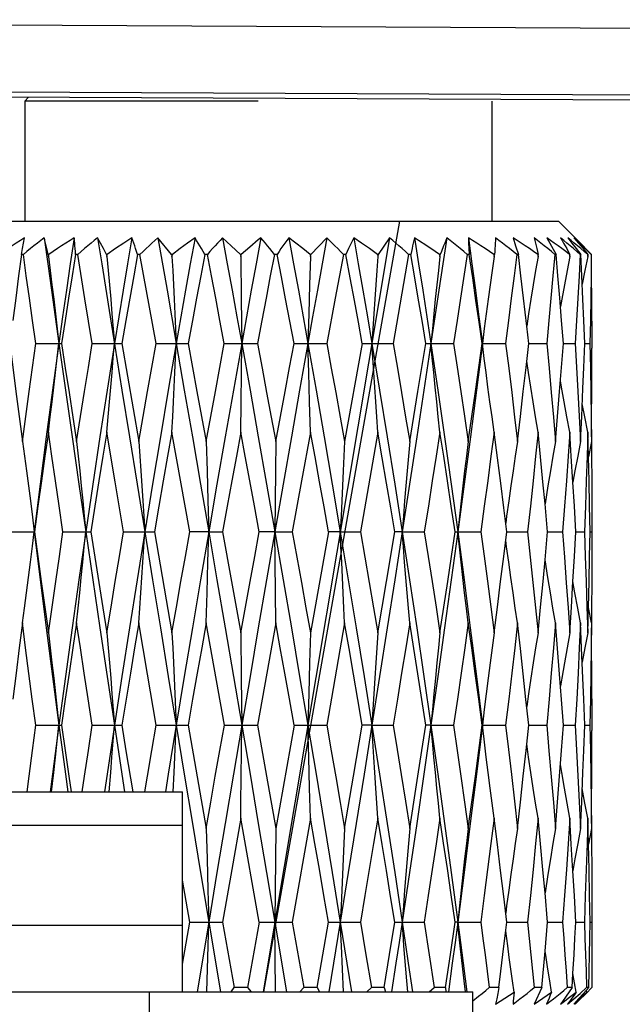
# Model space of a CAD drawing. Extents: x 0 to 420, y 0 to 297.
# Tile 93 of 124: x 273.46 to 275.27, y 156.22 to 159.17. Entities that reach past the tile are written whole.
import ezdxf

# ---------------------------------------------------------------- set-up
doc = ezdxf.new("R2010")
doc.units = 0
doc.header["$LTSCALE"] = 23.1
doc.layers.get('0').update_dxf_attribs({"linetype": 'CONTINUOUS'})

msp = doc.modelspace()

# ---------------------------------------------------------------- linework, layer by layer
at = {"color": 7, "linetype": 'CONTINUOUS'}
for p, q in [((270.311197, 159.174635), (280.283666, 159.124427)), ((270.169635, 158.974895), (280.081197, 158.924913)), ((280.481197, 158.906774), (269.411197, 158.96255)), ((273.487647, 158.942011), (273.476094, 158.930458)), ((273.476094, 158.930458), (273.476094, 158.570458)), ((274.176094, 158.930458), (273.476094, 158.930458)), ((274.876094, 158.930458), (274.876094, 158.570458)), ((273.276104, 158.570458), (275.076083, 158.570458)), ((275.126077, 158.520474), (275.076094, 158.570458)), ((273.469521, 158.487705), (273.472587, 158.504372)), ((273.472587, 158.504372), (273.475451, 158.520458)), ((273.70278, 158.504309), (273.694224, 158.520458)), ((273.711685, 158.487641), (273.70278, 158.504309)), ((273.77289, 158.504309), (273.74832, 158.487641)), ((273.796971, 158.520458), (273.77289, 158.504309)), ((273.874976, 158.520458), (273.90247, 158.362669)), ((273.916023, 158.470458), (273.874976, 158.520458)), ((273.964246, 158.504309), (273.941635, 158.487641)), ((273.986362, 158.520458), (273.964246, 158.504309)), ((274.095152, 158.49604), (274.068888, 158.520458)), ((274.122463, 158.470458), (274.095152, 158.49604)), ((274.150975, 158.492549), (274.125052, 158.470458)), ((274.176094, 158.513779), (274.150975, 158.492549)), ((274.184045, 158.520458), (274.176094, 158.513779)), ((274.569744, 158.520458), (274.190693, 156.25761)), ((274.288248, 158.504309), (274.267485, 158.520458)), ((274.309501, 158.487641), (274.288248, 158.504309)), ((274.38138, 158.520458), (274.333808, 158.470458)), ((274.485313, 158.504309), (274.462088, 158.520458)), ((274.509034, 158.487641), (274.485313, 158.504309)), ((274.569744, 158.520458), (274.535671, 158.470458)), ((274.656468, 158.512448), (274.644191, 158.520458)), ((274.681379, 158.49604), (274.656468, 158.512448)), ((274.805837, 158.520458), (274.806537, 158.504372)), ((274.806537, 158.504372), (274.807398, 158.487704)), ((274.939959, 158.520458), (274.947545, 158.496111)), ((274.947545, 158.496111), (274.95568, 158.470458)), ((275.040697, 158.520458), (275.068858, 158.470458)), ((275.120919, 158.487705), (275.101258, 158.504372)), ((275.114457, 158.511658), (275.103648, 158.520458)), ((275.103648, 158.520458), (275.116408, 158.504372)), ((275.116408, 158.504372), (275.129529, 158.487704)), ((275.138881, 158.504372), (275.121687, 158.520458)), ((275.12606, 158.520458), (275.141945, 158.504372)), ((275.156489, 158.487705), (275.138881, 158.504372)), ((275.141945, 158.504372), (275.166524, 158.479153)), ((273.466244, 158.470458), (273.469521, 158.487705)), ((273.471741, 158.470458), (273.466244, 158.470458)), ((273.545767, 158.470458), (273.546773, 158.463731)), ((273.547781, 158.470458), (273.545767, 158.470458)), ((273.546773, 158.463731), (273.547781, 158.470458)), ((273.634719, 158.470458), (273.628199, 158.470458)), ((273.656489, 158.336677), (273.634719, 158.470458)), ((273.720949, 158.470458), (273.711685, 158.487641)), ((273.720949, 158.470458), (273.722103, 158.463731)), ((273.723259, 158.470458), (273.720949, 158.470458)), ((273.722103, 158.463731), (273.723259, 158.470458)), ((273.74832, 158.487641), (273.723259, 158.470458)), ((273.821357, 158.470458), (273.8141, 158.470458)), ((273.869578, 158.202857), (273.821357, 158.470458)), ((273.916023, 158.470458), (273.917275, 158.463731)), ((273.918527, 158.470458), (273.916023, 158.470458)), ((273.917275, 158.463731), (273.918527, 158.470458)), ((273.941635, 158.487641), (273.918527, 158.470458)), ((274.0235, 158.470458), (274.015821, 158.470458)), ((274.122463, 158.470458), (274.123758, 158.463731)), ((274.125052, 158.470458), (274.122463, 158.470458)), ((274.123758, 158.463731), (274.125052, 158.470458)), ((274.123758, 158.463731), (274.125095, 158.335664)), ((274.232311, 158.470458), (274.224547, 158.470458)), ((274.331248, 158.470458), (274.309501, 158.487641)), ((274.332528, 158.463731), (274.329845, 158.378951)), ((274.331248, 158.470458), (274.332528, 158.463731)), ((274.333808, 158.470458), (274.331248, 158.470458)), ((274.332528, 158.463731), (274.333808, 158.470458)), ((274.431156, 158.470458), (274.406762, 158.33948)), ((274.438665, 158.470458), (274.431156, 158.470458)), ((274.533251, 158.470458), (274.509034, 158.487641)), ((274.533251, 158.470458), (274.534462, 158.463731)), ((274.535671, 158.470458), (274.533251, 158.470458)), ((274.535671, 158.470458), (274.534462, 158.463731)), ((274.626617, 158.470458), (274.580427, 158.202857)), ((274.633544, 158.470458), (274.626617, 158.470458)), ((274.719645, 158.470458), (274.720733, 158.463731)), ((274.721819, 158.470458), (274.719645, 158.470458)), ((274.720733, 158.463731), (274.721819, 158.470458)), ((274.80843, 158.470458), (274.802389, 158.470458)), ((274.807398, 158.487704), (274.80843, 158.470458)), ((274.882283, 158.470458), (274.8832, 158.463731)), ((274.884116, 158.470458), (274.882283, 158.470458)), ((274.8832, 158.463731), (274.884116, 158.470458)), ((274.95568, 158.470458), (274.950788, 158.470458)), ((275.014058, 158.470458), (275.014764, 158.463731)), ((275.01547, 158.470458), (275.014058, 158.470458)), ((275.014764, 158.463731), (275.01547, 158.470458)), ((275.068858, 158.470458), (275.065329, 158.470458)), ((275.109209, 158.470458), (275.109674, 158.463731)), ((275.110138, 158.470458), (275.109209, 158.470458)), ((275.109674, 158.463731), (275.110138, 158.470458)), ((275.141006, 158.470458), (275.120919, 158.487705)), ((275.129529, 158.487704), (275.143018, 158.470458)), ((275.143018, 158.470458), (275.141006, 158.470458)), ((275.146122, 158.405735), (275.143018, 158.470458)), ((275.174512, 158.470458), (275.156489, 158.487705)), ((275.156891, 158.479114), (275.163984, 158.470458)), ((275.163578, 158.470458), (275.163782, 158.463731)), ((275.163984, 158.470458), (275.163578, 158.470458)), ((275.163782, 158.463731), (275.163984, 158.470458)), ((275.166524, 158.479153), (275.174919, 158.470458)), ((275.149272, 158.336067), (275.146122, 158.405735)), ((274.329845, 158.378951), (274.327233, 158.29185)), ((273.90247, 158.362669), (273.930216, 158.202861)), ((273.678373, 158.202857), (273.656489, 158.336677)), ((274.125095, 158.335664), (274.126375, 158.202861)), ((274.406762, 158.33948), (274.381433, 158.202857)), ((274.980762, 158.255469), (274.971173, 158.339555)), ((274.327233, 158.29185), (274.324706, 158.202861)), ((273.732002, 158.283008), (273.767109, 158.063568)), ((275.090705, 158.202857), (275.08532, 158.272116)), ((275.171653, 158.271854), (275.170337, 158.202857)), ((275.176043, 158.269772), (275.176094, 158.18892)), ((274.853541, 158.247853), (274.847844, 158.202861)), ((274.986653, 158.202857), (274.980762, 158.255469)), ((273.508919, 158.202857), (273.586183, 158.202857)), ((273.678373, 158.202857), (273.766956, 158.202857)), ((273.766956, 158.202857), (273.817726, 157.908601)), ((273.869578, 158.202857), (273.965611, 158.202857)), ((273.965611, 158.202857), (273.992098, 158.058984)), ((274.074181, 158.202857), (274.173464, 158.202857)), ((274.123758, 157.937323), (274.126375, 158.202861)), ((274.283237, 158.202857), (274.381433, 158.202857)), ((274.327143, 158.116451), (274.324706, 158.202861)), ((274.48761, 158.202857), (274.434913, 157.908601)), ((274.48761, 158.202857), (274.580427, 158.202857)), ((274.654789, 158.058763), (274.678369, 158.202857)), ((274.678369, 158.202857), (274.76175, 158.202857)), ((274.847844, 158.202861), (274.847176, 158.202857)), ((274.853462, 158.158312), (274.847844, 158.202861)), ((274.847844, 158.202861), (274.917477, 158.202857)), ((274.978717, 158.131537), (274.986653, 158.202857)), ((274.986653, 158.202861), (275.040801, 158.202857)), ((275.090705, 158.20286), (275.126334, 158.202857)), ((275.154785, 158.202859), (275.170337, 158.202857)), ((274.329745, 158.027952), (274.327143, 158.116451)), ((273.992098, 158.058984), (274.019659, 157.908601)), ((274.630084, 157.908601), (274.654789, 158.058763)), ((274.332528, 157.937323), (274.329745, 158.027952)), ((273.746896, 157.78783), (273.722103, 157.937323)), ((273.970813, 157.638291), (273.917275, 157.937323)), ((274.332528, 157.937323), (274.305697, 157.790672)), ((274.534462, 157.937323), (274.482552, 157.638291)), ((275.114406, 157.86478), (275.109674, 157.937323)), ((275.165828, 157.863464), (275.163782, 157.937323)), ((274.019659, 157.908601), (274.022336, 157.820826)), ((274.22843, 157.908601), (274.227534, 157.820826)), ((275.174723, 157.908601), (275.165828, 157.863464)), ((275.119291, 157.786584), (275.114406, 157.86478)), ((274.022336, 157.820826), (274.024944, 157.730715)), ((274.227534, 157.820826), (274.225813, 157.638293)), ((273.771815, 157.638291), (273.746896, 157.78783)), ((274.305697, 157.790672), (274.277948, 157.638291)), ((274.024944, 157.730715), (274.027481, 157.638293)), ((275.04346, 157.638291), (275.035686, 157.722421)), ((275.176029, 157.715198), (275.176094, 157.623549)), ((273.49905, 157.681554), (273.504343, 157.638293)), ((273.434751, 157.638291), (273.504967, 157.638291)), ((273.499096, 157.595314), (273.504343, 157.638293)), ((273.590486, 157.638291), (273.673767, 157.638291)), ((273.771815, 157.638291), (273.864521, 157.638291)), ((273.864521, 157.638291), (273.917275, 157.334543)), ((274.027481, 157.638293), (273.970813, 157.638291)), ((274.024995, 157.547307), (274.027481, 157.638293)), ((274.027481, 157.638293), (274.068892, 157.638291)), ((274.068892, 157.638291), (274.095932, 157.48892)), ((274.225813, 157.638293), (274.178783, 157.638291)), ((274.22843, 157.364598), (274.225813, 157.638293)), ((274.225813, 157.638293), (274.277948, 157.638291)), ((274.386635, 157.638291), (274.332528, 157.334543)), ((274.421972, 157.638293), (274.386635, 157.638291)), ((274.421972, 157.638293), (274.482552, 157.638291)), ((274.560382, 157.489083), (274.585285, 157.638291)), ((274.607384, 157.638293), (274.585285, 157.638291)), ((274.607384, 157.638293), (274.673763, 157.638291)), ((274.766052, 157.638291), (274.843224, 157.638291)), ((274.911977, 157.564301), (274.921035, 157.638291)), ((274.921035, 157.638293), (274.983527, 157.638291)), ((275.03569, 157.553773), (275.04346, 157.638291)), ((275.04346, 157.638292), (275.088542, 157.638291)), ((275.123763, 157.564324), (275.127978, 157.638291)), ((275.127978, 157.638292), (275.153679, 157.638291)), ((275.170893, 157.638291), (275.17609, 157.638291)), ((274.022354, 157.454841), (274.024995, 157.547307)), ((275.044154, 157.501029), (275.03569, 157.553773)), ((275.119303, 157.488912), (275.123763, 157.564324)), ((274.095932, 157.48892), (274.123758, 157.334543)), ((274.534462, 157.334543), (274.560382, 157.489083)), ((275.165836, 157.410719), (275.167762, 157.489013)), ((274.019659, 157.364598), (274.022354, 157.454841)), ((275.163782, 157.334543), (275.165836, 157.410719)), ((275.174723, 157.364598), (275.165836, 157.410719)), ((273.84361, 157.211289), (273.817726, 157.364598)), ((274.074276, 157.05764), (274.019659, 157.364598)), ((274.22843, 157.364598), (274.201286, 157.213625)), ((274.434913, 157.364598), (274.381339, 157.05764)), ((275.145425, 157.289683), (275.14202, 157.364598)), ((275.175335, 157.290256), (275.174847, 157.349585)), ((274.123758, 157.334543), (274.125091, 157.198719)), ((274.332528, 157.334543), (274.329854, 157.24458)), ((275.149293, 157.198808), (275.145425, 157.289683)), ((274.329854, 157.24458), (274.327246, 157.152274)), ((273.86967, 157.05764), (273.84361, 157.211289)), ((274.125091, 157.198719), (274.126375, 157.057641)), ((274.201286, 157.213625), (274.173368, 157.05764)), ((274.327246, 157.152274), (274.324706, 157.057641)), ((275.090744, 157.05764), (275.085104, 157.134507)), ((275.176028, 157.136777), (275.176094, 157.042365)), ((273.508991, 157.05764), (273.586106, 157.05764)), ((273.678456, 157.05764), (273.766869, 157.05764)), ((273.86967, 157.05764), (273.965517, 157.05764)), ((273.965517, 157.05764), (274.019659, 156.747831)), ((274.074276, 157.05764), (274.173368, 157.05764)), ((274.173368, 157.05764), (274.200599, 156.904747)), ((274.283333, 157.05764), (274.22843, 156.747831)), ((274.283333, 157.05764), (274.381339, 157.05764)), ((274.327256, 156.962425), (274.324706, 157.057641)), ((274.461759, 156.905026), (274.487702, 157.05764)), ((274.516543, 157.057641), (274.487702, 157.05764)), ((274.516543, 157.057641), (274.580339, 157.05764)), ((274.693501, 157.057641), (274.678452, 157.05764)), ((274.693501, 157.057641), (274.761672, 157.05764)), ((274.847247, 157.05764), (274.917412, 157.05764)), ((274.852863, 157.015638), (274.847845, 157.057641)), ((274.978729, 156.981905), (274.98671, 157.05764)), ((274.98671, 157.057641), (275.040753, 157.05764)), ((275.090744, 157.057641), (275.126304, 157.05764)), ((275.154804, 157.057641), (275.170327, 157.05764)), ((274.859369, 156.962425), (274.852863, 157.015638)), ((274.329864, 156.869442), (274.327256, 156.962425)), ((273.556111, 156.85761), (273.562767, 156.915654)), ((273.728839, 156.85761), (273.733641, 156.915654)), ((273.921115, 156.85761), (273.923852, 156.915654)), ((274.200599, 156.904747), (274.22843, 156.747831)), ((274.434913, 156.747831), (274.461759, 156.905026)), ((274.332528, 156.778694), (274.329864, 156.869442)), ((273.949117, 156.25761), (273.949117, 156.85761)), ((265.689117, 156.75761), (273.949117, 156.75761)), ((274.123758, 156.778694), (274.096616, 156.625127)), ((274.178836, 156.467269), (274.123758, 156.778694)), ((274.332528, 156.778694), (274.277895, 156.467269)), ((275.114506, 156.701236), (275.109674, 156.778694)), ((275.165844, 156.70088), (275.163782, 156.778694)), ((274.019659, 156.747831), (274.02233, 156.656635)), ((274.22843, 156.747831), (274.227536, 156.656635)), ((275.174723, 156.747831), (275.165844, 156.70088)), ((275.119316, 156.621003), (275.114506, 156.701236)), ((274.02233, 156.656635), (274.024938, 156.56311)), ((274.227536, 156.656635), (274.225813, 156.467269)), ((274.096616, 156.625127), (274.068838, 156.467269)), ((273.970865, 156.467269), (273.949117, 156.59335)), ((274.024938, 156.56311), (274.027481, 156.467269)), ((275.043487, 156.467269), (275.035711, 156.554467)), ((265.689117, 156.45761), (273.949117, 156.45761)), ((273.949117, 156.341026), (273.970865, 156.467269)), ((273.970865, 156.467269), (274.068838, 156.467269)), ((274.027481, 156.467269), (273.992884, 156.25761)), ((274.024651, 156.360792), (274.027481, 156.467269)), ((274.027481, 156.467269), (274.062286, 156.25761)), ((274.068838, 156.467269), (274.103419, 156.270458)), ((274.178836, 156.467269), (274.144118, 156.270458)), ((274.178836, 156.467269), (274.277895, 156.467269)), ((274.227728, 156.25761), (274.225813, 156.467269)), ((274.225813, 156.467269), (274.260864, 156.25761)), ((274.277895, 156.467269), (274.312369, 156.270458)), ((274.352622, 156.270458), (274.386687, 156.467269)), ((274.386687, 156.467269), (274.482501, 156.467269)), ((274.421972, 156.467269), (274.387864, 156.25761)), ((274.425079, 156.395973), (274.421972, 156.467269)), ((274.421972, 156.467269), (274.44189, 156.343904)), ((274.482501, 156.467269), (274.498979, 156.368903)), ((274.569553, 156.369637), (274.585334, 156.467269)), ((274.585334, 156.467269), (274.673717, 156.467269)), ((274.673717, 156.467269), (274.688699, 156.368903)), ((274.752097, 156.36964), (274.766095, 156.467269)), ((274.773947, 156.467269), (274.766095, 156.467269)), ((274.773947, 156.467269), (274.843184, 156.467269)), ((274.915319, 156.418656), (274.921071, 156.467269)), ((274.921071, 156.467269), (274.983496, 156.467269)), ((275.035713, 156.379981), (275.043487, 156.467269)), ((275.043487, 156.467269), (275.08852, 156.467269)), ((275.125329, 156.418649), (275.127994, 156.467269)), ((275.127994, 156.467269), (275.153667, 156.467269)), ((275.170899, 156.467269), (275.17609, 156.467269)), ((275.176094, 156.482797), (275.176094, 156.451735)), ((274.923714, 156.395973), (274.91788, 156.440301)), ((274.428244, 156.325924), (274.425079, 156.395973)), ((275.122574, 156.36964), (275.125329, 156.418649)), ((274.498979, 156.368903), (274.515364, 156.270458)), ((274.553411, 156.270458), (274.569553, 156.369637)), ((274.688699, 156.368903), (274.70353, 156.270458)), ((274.737709, 156.270458), (274.752097, 156.36964)), ((275.025688, 156.270458), (275.035713, 156.379981)), ((275.119315, 156.313303), (275.122574, 156.36964)), ((274.021758, 156.25761), (274.024651, 156.360792)), ((274.44189, 156.343904), (274.455737, 156.25761)), ((274.588855, 156.343904), (274.575779, 156.25761)), ((274.62571, 156.343904), (274.638388, 156.25761)), ((274.757734, 156.343904), (274.746227, 156.25761)), ((274.789879, 156.343904), (274.800834, 156.25761)), ((274.43144, 156.25761), (274.428244, 156.325924)), ((275.116783, 156.270458), (275.119315, 156.313303)), ((275.129145, 156.257129), (275.119315, 156.313303)), ((265.440356, 156.25761), (274.819117, 156.25761)), ((273.849968, 155.65761), (273.849968, 156.25761)), ((274.094686, 156.25761), (274.103419, 156.270458)), ((274.144118, 156.270458), (274.103419, 156.270458)), ((274.144118, 156.270458), (274.154214, 156.25761)), ((274.301005, 156.25761), (274.312369, 156.270458)), ((274.352622, 156.270458), (274.312369, 156.270458)), ((274.352622, 156.270458), (274.359889, 156.25761)), ((274.501865, 156.25761), (274.515364, 156.270458)), ((274.553411, 156.270458), (274.515364, 156.270458)), ((274.553411, 156.270458), (274.557523, 156.25761)), ((274.688487, 156.25761), (274.70353, 156.270458)), ((274.737709, 156.270458), (274.70353, 156.270458)), ((274.737709, 156.270458), (274.738487, 156.25761)), ((274.819117, 154.85761), (274.819117, 156.25761)), ((274.897462, 156.270458), (274.868645, 156.270458)), ((274.893992, 156.253209), (274.890727, 156.236542)), ((274.897462, 156.270458), (274.893992, 156.253209)), ((275.025688, 156.270458), (275.002974, 156.220457)), ((275.025688, 156.270458), (275.003492, 156.270458)), ((275.116783, 156.270458), (275.09909, 156.244805)), ((275.116783, 156.270458), (275.102178, 156.270458)), ((275.122079, 156.236542), (275.141024, 156.253209)), ((275.136172, 156.230536), (275.158673, 156.253209)), ((275.151369, 156.253209), (275.136358, 156.236542)), ((275.141024, 156.253209), (275.160389, 156.270458)), ((275.166765, 156.270458), (275.151369, 156.253209)), ((275.158673, 156.253209), (275.175582, 156.270458)), ((275.161413, 156.257129), (275.160306, 156.263206)), ((275.166765, 156.270458), (275.160389, 156.270458)), ((274.819117, 156.231016), (274.83666, 156.244803)), ((274.890727, 156.236542), (274.887658, 156.220457)), ((275.103556, 156.220457), (275.122079, 156.236542)), ((275.136358, 156.236542), (275.121728, 156.220457))]:
    msp.add_line(p, q, dxfattribs=at)
at = {"color": 40, "linetype": 'CONTINUOUS'}
msp.add_line((274.599278, 158.570458), (274.191462, 156.257614), dxfattribs=at)
at = {"color": 3, "linetype": 'CONTINUOUS'}
msp.add_line((265.689117, 156.85761), (273.949117, 156.85761), dxfattribs=at)
at = {"color": 7, "linetype": 'CONTINUOUS'}
for points in [[(273.475451, 158.520458), (273.463096, 158.512448), (273.450637, 158.504309), (273.438074, 158.49604), (273.425407, 158.487641), (273.412637, 158.479114), (273.399764, 158.470458)], [(273.534533, 158.520458), (273.524301, 158.512487), (273.513976, 158.504372), (273.503556, 158.496111), (273.493043, 158.487704), (273.482439, 158.479153), (273.471741, 158.470458)], [(273.534533, 158.520458), (273.545244, 158.441825), (273.556101, 158.362669), (273.5671, 158.283008), (273.57824, 158.202861)], [(273.545767, 158.470458), (273.54372, 158.479114), (273.541746, 158.487641), (273.539841, 158.49604), (273.538005, 158.504309), (273.536237, 158.512448), (273.534533, 158.520458)], [(273.62415, 158.520458), (273.611709, 158.512447), (273.599154, 158.504307), (273.586485, 158.496039), (273.573701, 158.487642), (273.5608, 158.479115), (273.547781, 158.470458)], [(273.62415, 158.520458), (273.612475, 158.441825), (273.60093, 158.362669), (273.589517, 158.283008), (273.57824, 158.202861)], [(273.628199, 158.470458), (273.627603, 158.479152), (273.626975, 158.487702), (273.626314, 158.496105), (273.625623, 158.504364), (273.624901, 158.512482), (273.62415, 158.520458)], [(273.694224, 158.520458), (273.684509, 158.512487), (273.674712, 158.504372), (273.664833, 158.496111), (273.654874, 158.487704), (273.644837, 158.479153), (273.634719, 158.470458)], [(273.694224, 158.520458), (273.70671, 158.441825), (273.732002, 158.283008)], [(273.796971, 158.520458), (273.783791, 158.441825), (273.7707, 158.362669), (273.757704, 158.283008), (273.744803, 158.202861)], [(273.8141, 158.470458), (273.811269, 158.479154), (273.808429, 158.487705), (273.805577, 158.496111), (273.802716, 158.504372), (273.799848, 158.512487), (273.796971, 158.520458)], [(273.874976, 158.520458), (273.866201, 158.512487), (273.857361, 158.504372), (273.848455, 158.496111), (273.839485, 158.487704), (273.830453, 158.479153), (273.821357, 158.470458)], [(273.986362, 158.520458), (273.972252, 158.441825), (273.958189, 158.362669), (273.944176, 158.283008), (273.930216, 158.202861)], [(274.015821, 158.470458), (274.01088, 158.479154), (274.005951, 158.487705), (274.001033, 158.496111), (273.996128, 158.504372), (273.991238, 158.512487), (273.986362, 158.520458)], [(274.068888, 158.520458), (274.061437, 158.512487), (274.05394, 158.504372), (274.046397, 158.496111), (274.038808, 158.487704), (274.031176, 158.479153), (274.0235, 158.470458)], [(274.068888, 158.520458), (274.083231, 158.441825), (274.097595, 158.362669), (274.111977, 158.283008), (274.126375, 158.202861)], [(274.184045, 158.520458), (274.169622, 158.441825), (274.1552, 158.362669), (274.140783, 158.283008), (274.126375, 158.202861)], [(274.224547, 158.470458), (274.217711, 158.479154), (274.210909, 158.487705), (274.20414, 158.496111), (274.197405, 158.504372), (274.190707, 158.512487), (274.184045, 158.520458)], [(274.267485, 158.520458), (274.261684, 158.512487), (274.255858, 158.504372), (274.250006, 158.496111), (274.24413, 158.487704), (274.238232, 158.479153), (274.232311, 158.470458)], [(274.267485, 158.520458), (274.28183, 158.441825), (274.296151, 158.362669), (274.310444, 158.283008), (274.324706, 158.202861)], [(274.38138, 158.520458), (274.367275, 158.441825), (274.353125, 158.362669), (274.338934, 158.283008), (274.324706, 158.202861)], [(274.431156, 158.470458), (274.422724, 158.479154), (274.414346, 158.487705), (274.406021, 158.496111), (274.397751, 158.504372), (274.389538, 158.512487), (274.38138, 158.520458)], [(274.462088, 158.520458), (274.45819, 158.512487), (274.45429, 158.504372), (274.450385, 158.496111), (274.446479, 158.487704), (274.442573, 158.479153), (274.438665, 158.470458)], [(274.462088, 158.520458), (274.475808, 158.441825), (274.48946, 158.362669), (274.503039, 158.283008), (274.516543, 158.202861)], [(274.626617, 158.470458), (274.616958, 158.479154), (274.60737, 158.487705), (274.597853, 158.496111), (274.588409, 158.504372), (274.57904, 158.512487), (274.569744, 158.520458)], [(274.644191, 158.520458), (274.642367, 158.512487), (274.640563, 158.504372), (274.638777, 158.496111), (274.637011, 158.487704), (274.635267, 158.479153), (274.633544, 158.470458)], [(274.644191, 158.520458), (274.656687, 158.441825), (274.669073, 158.362669), (274.681345, 158.283008), (274.6935, 158.202861)], [(274.719645, 158.470458), (274.70677, 158.479114), (274.681379, 158.49604)], [(274.740903, 158.520458), (274.729241, 158.441825), (274.717451, 158.362669), (274.705537, 158.283008), (274.6935, 158.202861)], [(274.731717, 158.49604), (274.7252, 158.479114), (274.721819, 158.470458)], [(274.740903, 158.520458), (274.734856, 158.504308), (274.731717, 158.49604)], [(274.802389, 158.470458), (274.791923, 158.479154), (274.781545, 158.487705), (274.771253, 158.496111), (274.761048, 158.504372), (274.750932, 158.512487), (274.740903, 158.520458)], [(274.805837, 158.520458), (274.816562, 158.441825), (274.827141, 158.362669), (274.837569, 158.283008), (274.847844, 158.202861)], [(274.882283, 158.470458), (274.869267, 158.479114), (274.856361, 158.487641), (274.843564, 158.49604), (274.830877, 158.504309), (274.818302, 158.512448), (274.805837, 158.520458)], [(274.887377, 158.520458), (274.886974, 158.512448), (274.886518, 158.504309), (274.886005, 158.49604), (274.885435, 158.487641), (274.884806, 158.479114), (274.884116, 158.470458)], [(274.950788, 158.470458), (274.939974, 158.479154), (274.929259, 158.487705), (274.918641, 158.496111), (274.908121, 158.504372), (274.8977, 158.512487), (274.887377, 158.520458)], [(275.014058, 158.470458), (275.001469, 158.479114), (274.988976, 158.487641), (274.976577, 158.49604), (274.964274, 158.504309), (274.952068, 158.512448), (274.939959, 158.520458)], [(275.002765, 158.520458), (275.004962, 158.512448), (275.00713, 158.504309), (275.009266, 158.49604), (275.011369, 158.487641), (275.013438, 158.479114), (275.01547, 158.470458)], [(275.065329, 158.470458), (275.05464, 158.479154), (275.044056, 158.487705), (275.033576, 158.496111), (275.023201, 158.504372), (275.012931, 158.512487), (275.002765, 158.520458)], [(275.109209, 158.470458), (275.097598, 158.479114), (275.086064, 158.487641), (275.074605, 158.49604), (275.063224, 158.504309), (275.051921, 158.512448), (275.040697, 158.520458)], [(275.101258, 158.504372), (275.091587, 158.512487), (275.082023, 158.520458)], [(275.082023, 158.520458), (275.086725, 158.512447), (275.091423, 158.504308), (275.096114, 158.49604), (275.100798, 158.487642), (275.105473, 158.479114), (275.110138, 158.470458)], [(275.163578, 158.470458), (275.153453, 158.479114), (275.143381, 158.487641), (275.133364, 158.49604), (275.123401, 158.504309), (275.114457, 158.511658)], [(275.121687, 158.520458), (275.128689, 158.512448), (275.135711, 158.504309), (275.142753, 158.49604), (275.149814, 158.487641), (275.156891, 158.479114)], [(273.466244, 158.470458), (273.457511, 158.405656), (273.448754, 158.339456), (273.439979, 158.271856)], [(273.508919, 158.202857), (273.499226, 158.271939), (273.489801, 158.339566), (273.480641, 158.405739), (273.471741, 158.470458)], [(273.546773, 158.463731), (273.552207, 158.42163), (273.557569, 158.378951), (273.562861, 158.335664), (273.568075, 158.29185), (273.573201, 158.247592), (273.57824, 158.202861)], [(273.628199, 158.470458), (273.617804, 158.405653), (273.607333, 158.339451), (273.59679, 158.271853), (273.586183, 158.202857)], [(273.722103, 158.463731), (273.726023, 158.42163), (273.729891, 158.378951), (273.733709, 158.335664), (273.73747, 158.29185), (273.741168, 158.247592), (273.744803, 158.202861)], [(273.8141, 158.470458), (273.802501, 158.405674), (273.790774, 158.339479), (273.778924, 158.271874), (273.766956, 158.202857)], [(273.917275, 158.463731), (273.919509, 158.42163), (273.921715, 158.378951), (273.923891, 158.335664), (273.926035, 158.29185), (273.928144, 158.247592), (273.930216, 158.202861)], [(274.015821, 158.470458), (274.003522, 158.405672), (273.991051, 158.339477), (273.978413, 158.271872), (273.965611, 158.202857)], [(274.074181, 158.202857), (274.061168, 158.271933), (274.048384, 158.339558), (274.035827, 158.405733), (274.0235, 158.470458)], [(274.224547, 158.470458), (274.212082, 158.405654), (274.199411, 158.339453), (274.186538, 158.271854), (274.173464, 158.202857)], [(274.283237, 158.202857), (274.270625, 158.269772), (274.257932, 158.336677), (274.24516, 158.403572), (274.232311, 158.470458)], [(274.48761, 158.202857), (274.476097, 158.266713), (274.464104, 158.332598), (274.451628, 158.400513), (274.438665, 158.470458)], [(274.534462, 158.463731), (274.531367, 158.42163), (274.528314, 158.378951), (274.5253, 158.335664), (274.522331, 158.29185), (274.519413, 158.247592), (274.516543, 158.202861)], [(274.678369, 158.202857), (274.667008, 158.27193), (274.655747, 158.339555), (274.64459, 158.40573), (274.633544, 158.470458)], [(274.720733, 158.463731), (274.71603, 158.42163), (274.71139, 158.378951), (274.706809, 158.335664), (274.702297, 158.29185), (274.697862, 158.247592), (274.6935, 158.202861)], [(274.802389, 158.470458), (274.782588, 158.339478), (274.7723, 158.271873), (274.76175, 158.202857)], [(274.847176, 158.202857), (274.838162, 158.266713), (274.828706, 158.332598), (274.818799, 158.400513), (274.80843, 158.470458)], [(274.8832, 158.463731), (274.877095, 158.42163), (274.87107, 158.378951), (274.865123, 158.335664), (274.859266, 158.29185), (274.853541, 158.247853)], [(274.950788, 158.470458), (274.942838, 158.405654), (274.934639, 158.339453), (274.926187, 158.271854), (274.917477, 158.202857)], [(274.971173, 158.339555), (274.963424, 158.40573), (274.95568, 158.470458)], [(275.014764, 158.463731), (275.007523, 158.42163), (275.000377, 158.378951), (274.993324, 158.335664), (274.986376, 158.29185), (274.980762, 158.255469)], [(275.065329, 158.470458), (275.059554, 158.405675), (275.053545, 158.339481), (275.047296, 158.271875), (275.040801, 158.202857)], [(275.08532, 158.272116), (275.079878, 158.339802), (275.074388, 158.405916), (275.068858, 158.470458)], [(275.109674, 158.463731), (275.101613, 158.42163), (275.093659, 158.378951), (275.085807, 158.335664), (275.081962, 158.313881)], [(275.141006, 158.470458), (275.137656, 158.405673), (275.134099, 158.339478), (275.130327, 158.271873), (275.126334, 158.202857)], [(275.163782, 158.463731), (275.155254, 158.42163), (275.147243, 158.381002)], [(275.174512, 158.470458), (275.173733, 158.405654), (275.172783, 158.339453), (275.171653, 158.271854)], [(275.176043, 158.269772), (275.175834, 158.336677), (275.17546, 158.403572), (275.174919, 158.470458)], [(275.154785, 158.202857), (275.152013, 158.271935), (275.149272, 158.336067)], [(273.431192, 158.202857), (273.44021, 158.1316), (273.449511, 158.058804), (273.459102, 157.984471), (273.468987, 157.908601)], [(273.468987, 157.908601), (273.479004, 157.984409), (273.489003, 158.058721), (273.498978, 158.131537), (273.508919, 158.202857)], [(273.57824, 158.202861), (273.559119, 158.063568), (273.54042, 157.922979), (273.522157, 157.781188), (273.504343, 157.638293)], [(273.546773, 157.937323), (273.552466, 157.982904), (273.557968, 158.027952), (273.563289, 158.072466), (273.568437, 158.116451), (273.573418, 158.159917), (273.57824, 158.202861)], [(273.57824, 158.202861), (273.597771, 158.063568), (273.617698, 157.922979), (273.638008, 157.781188), (273.658687, 157.638293)], [(273.586183, 158.202857), (273.597419, 158.129304), (273.608711, 158.055744), (273.620058, 157.982176), (273.631455, 157.908601)], [(273.631455, 157.908601), (273.643306, 157.984409), (273.655081, 158.058722), (273.666772, 158.131538), (273.678373, 158.202857)], [(273.744803, 158.202861), (273.722793, 158.063568), (273.701094, 157.922979), (273.67972, 157.781188), (273.658687, 157.638293)], [(273.722103, 157.937323), (273.726211, 157.982904), (273.730179, 158.027952), (273.734018, 158.072466), (273.737731, 158.116451), (273.741323, 158.159917), (273.744803, 158.202861)], [(273.817726, 157.908601), (273.830899, 157.984439), (273.843936, 158.058762), (273.856831, 158.131568), (273.869578, 158.202857)], [(273.930216, 158.202861), (273.906279, 158.063568), (273.882528, 157.922979), (273.858977, 157.781188), (273.835644, 157.638293)], [(273.917275, 157.937323), (273.919619, 157.982904), (273.921879, 158.027952), (273.924067, 158.072466), (273.926184, 158.116451), (273.930216, 158.202861)], [(273.930216, 158.202861), (273.954321, 158.063568), (273.978578, 157.922979), (274.00297, 157.781188), (274.027481, 157.638293)], [(274.019659, 157.908601), (274.033571, 157.984423), (274.047298, 158.05874), (274.060835, 158.131551), (274.074181, 158.202857)], [(274.126375, 158.202861), (274.101558, 158.063568), (274.076792, 157.922979), (274.052094, 157.781188), (274.027481, 157.638293)], [(274.126375, 158.202861), (274.151226, 158.063568), (274.176094, 157.922979), (274.200962, 157.781188), (274.225813, 157.638293)], [(274.173464, 158.202857), (274.187309, 158.129304), (274.201086, 158.055744), (274.214794, 157.982176), (274.22843, 157.908601)], [(274.324706, 158.202861), (274.300093, 158.063568), (274.275396, 157.922979), (274.25063, 157.781188), (274.225813, 157.638293)], [(274.22843, 157.908601), (274.242472, 157.984408), (274.256288, 158.05872), (274.269877, 158.131536), (274.283237, 158.202857)], [(274.324706, 158.202861), (274.349217, 158.063568), (274.37361, 157.922979), (274.397867, 157.781188), (274.421972, 157.638293)], [(274.381433, 158.202857), (274.394962, 158.129304), (274.408387, 158.055744), (274.421704, 157.982176), (274.434913, 157.908601)], [(274.534462, 157.937323), (274.531226, 157.982904), (274.528087, 158.027952), (274.525056, 158.072466), (274.522125, 158.116451), (274.519284, 158.159917), (274.516543, 158.202861)], [(274.516543, 158.202861), (274.539643, 158.063568), (274.562493, 157.922979), (274.585079, 157.781188), (274.607384, 157.638293)], [(274.580427, 158.202857), (274.593046, 158.12933), (274.605529, 158.055779), (274.617876, 157.982202), (274.630084, 157.908601)], [(274.6935, 158.202861), (274.672467, 158.063568), (274.651094, 157.922979), (274.629395, 157.781188), (274.607384, 157.638293)], [(274.720733, 157.937323), (274.715812, 157.982904), (274.711044, 158.027952), (274.706439, 158.072466), (274.701984, 158.116451), (274.697668, 158.159917), (274.6935, 158.202861)], [(274.6935, 158.202861), (274.714179, 158.063568), (274.73449, 157.922979), (274.754417, 157.781188), (274.773948, 157.638293)], [(274.76175, 158.202857), (274.772489, 158.132145), (274.783353, 158.059531), (274.794331, 157.985016), (274.805414, 157.908601)], [(274.847844, 158.202861), (274.83003, 158.063568), (274.811768, 157.922979), (274.793069, 157.781188), (274.773948, 157.638293)], [(274.805414, 157.908601), (274.816286, 157.984424), (274.826868, 158.058741), (274.837163, 158.131552), (274.847176, 158.202857)], [(274.917477, 158.202857), (274.926693, 158.12933), (274.935725, 158.055779), (274.944574, 157.982202), (274.95324, 157.908601)], [(275.040801, 158.202857), (275.047672, 158.129303), (275.054345, 158.055741), (275.060821, 157.982174), (275.0671, 157.908601)], [(275.079431, 158.058763), (275.085196, 158.131569), (275.090705, 158.202857)], [(275.126334, 158.202857), (275.130422, 158.13171), (275.134405, 158.058951), (275.138274, 157.984581), (275.14202, 157.908601)], [(275.149278, 158.068439), (275.15194, 158.131552), (275.154785, 158.202857)], [(275.170337, 158.202857), (275.171725, 158.129304), (275.172917, 158.055744), (275.173916, 157.982176), (275.174723, 157.908601)], [(275.174844, 157.922999), (275.175361, 157.984409), (275.175795, 158.058721), (275.176035, 158.131537), (275.176094, 158.18892)], [(274.8832, 157.937323), (274.876811, 157.982904), (274.870622, 158.027952), (274.864643, 158.072466), (274.858859, 158.116451), (274.853462, 158.158312)], [(275.014764, 157.937323), (275.007184, 157.982904), (274.999845, 158.027952), (274.992754, 158.072466), (274.985894, 158.116451), (274.980769, 158.149981)], [(274.95324, 157.908601), (274.962015, 157.984409), (274.970506, 158.058721), (274.978717, 158.131537)], [(275.109674, 157.937323), (275.101235, 157.982904), (275.093066, 158.027952), (275.085173, 158.072466), (275.081975, 158.090887)], [(273.767109, 158.063568), (273.789694, 157.922979), (273.812544, 157.781188), (273.835644, 157.638293)], [(275.0671, 157.908601), (275.073401, 157.98444), (275.079431, 158.058763)], [(275.14202, 157.908601), (275.145565, 157.984424), (275.149278, 158.068439)], [(275.163782, 157.937323), (275.154853, 157.982904), (275.147258, 158.022498)], [(273.546773, 157.937323), (273.536371, 157.864675), (273.525931, 157.79062), (273.51546, 157.715159), (273.504967, 157.638291)], [(273.590486, 157.638291), (273.579071, 157.715645), (273.567984, 157.791268), (273.55722, 157.865161), (273.546773, 157.937323)], [(273.722103, 157.937323), (273.710159, 157.864714), (273.698117, 157.790671), (273.685984, 157.715197), (273.673767, 157.638291)], [(273.917275, 157.937323), (273.904304, 157.864711), (273.891185, 157.790669), (273.877922, 157.715195), (273.864521, 157.638291)], [(274.123758, 157.937323), (274.110322, 157.864676), (274.096697, 157.790621), (274.082886, 157.715159), (274.068892, 157.638291)], [(274.178783, 157.638291), (274.164625, 157.715664), (274.150733, 157.791294), (274.13711, 157.865181), (274.123758, 157.937323)], [(274.386635, 157.638291), (274.373242, 157.713066), (274.359759, 157.78783), (274.346187, 157.862582), (274.332528, 157.937323)], [(274.585285, 157.638291), (274.57325, 157.710195), (274.560771, 157.784002), (274.547842, 157.859712), (274.534462, 157.937323)], [(274.720733, 157.937323), (274.709402, 157.864713), (274.697798, 157.79067), (274.685919, 157.715196), (274.673763, 157.638291)], [(274.766052, 157.638291), (274.754631, 157.715203), (274.743266, 157.790679), (274.731964, 157.864719), (274.720733, 157.937323)], [(274.8832, 157.937323), (274.87362, 157.864676), (274.863766, 157.790622), (274.853635, 157.71516), (274.843224, 157.638291)], [(274.921035, 157.638291), (274.912197, 157.710195), (274.902952, 157.784002), (274.89329, 157.859712), (274.8832, 157.937323)], [(275.014764, 157.937323), (275.007362, 157.864715), (274.999692, 157.790673), (274.991749, 157.715199), (274.983527, 157.638291)], [(275.035686, 157.722421), (275.029493, 157.78783), (275.022224, 157.862582), (275.014764, 157.937323)], [(275.109674, 157.937323), (275.104769, 157.864713), (275.099616, 157.79067), (275.09421, 157.715196), (275.088542, 157.638291)], [(275.163782, 157.937323), (275.161587, 157.864676), (275.159177, 157.790622), (275.156543, 157.71516), (275.153679, 157.638291)], [(273.468987, 157.908601), (273.475076, 157.865004), (273.481087, 157.820826), (273.48702, 157.776061), (273.492875, 157.730715), (273.49905, 157.681554)], [(273.631455, 157.908601), (273.636145, 157.865004), (273.640775, 157.820826), (273.645345, 157.776061), (273.649854, 157.730715), (273.654301, 157.684793), (273.658687, 157.638293)], [(273.817726, 157.908601), (273.820812, 157.865004), (273.823858, 157.820826), (273.826865, 157.776061), (273.829832, 157.730715), (273.832759, 157.684793), (273.835644, 157.638293)], [(274.434913, 157.908601), (274.432684, 157.865004), (274.430484, 157.820826), (274.428312, 157.776061), (274.426169, 157.730715), (274.424056, 157.684793), (274.421972, 157.638293)], [(274.630084, 157.908601), (274.626175, 157.865004), (274.622315, 157.820826), (274.618506, 157.776061), (274.614747, 157.730715), (274.61104, 157.684793), (274.607384, 157.638293)], [(274.805414, 157.908601), (274.799995, 157.865004), (274.794645, 157.820826), (274.789364, 157.776061), (274.784154, 157.730715), (274.779015, 157.684793), (274.773948, 157.638293)], [(274.95324, 157.908601), (274.946548, 157.865004), (274.939941, 157.820826), (274.93342, 157.776061), (274.926986, 157.730715), (274.92064, 157.684793), (274.917859, 157.66413)], [(275.0671, 157.908601), (275.059428, 157.865004), (275.051853, 157.820826), (275.044377, 157.776061), (275.035686, 157.722421)], [(275.14202, 157.908601), (275.133702, 157.865004), (275.125491, 157.820826), (275.119291, 157.786584)], [(275.174966, 157.908603), (275.175337, 157.864715), (275.175775, 157.790673), (275.176029, 157.715198)], [(275.170893, 157.638291), (275.169352, 157.715657), (275.167645, 157.791285), (275.165828, 157.863464)], [(275.127978, 157.638291), (275.123567, 157.715264), (275.119291, 157.786584)], [(273.504343, 157.638293), (273.522158, 157.494391), (273.54042, 157.349582), (273.559119, 157.203966), (273.578239, 157.057641)], [(273.504967, 157.638291), (273.515026, 157.564247), (273.525345, 157.488941), (273.535926, 157.412373), (273.546773, 157.334543)], [(273.546773, 157.334543), (273.557752, 157.412427), (273.568702, 157.489013), (273.579615, 157.564301), (273.590486, 157.638291)], [(273.658687, 157.638293), (273.638008, 157.494391), (273.617698, 157.349582), (273.597771, 157.203966), (273.578239, 157.057641)], [(273.631455, 157.364598), (273.636169, 157.409439), (273.640838, 157.454841), (273.645483, 157.501029), (273.650032, 157.547307), (273.654424, 157.592985), (273.658687, 157.638293)], [(273.658687, 157.638293), (273.679721, 157.494391), (273.701094, 157.349582), (273.722793, 157.203966), (273.744803, 157.057641)], [(273.673767, 157.638291), (273.685807, 157.562137), (273.697879, 157.486128), (273.709979, 157.410264), (273.722103, 157.334543)], [(273.722103, 157.334543), (273.734672, 157.412478), (273.747151, 157.489081), (273.759534, 157.564352), (273.771815, 157.638291)], [(273.835644, 157.638293), (273.812545, 157.494391), (273.789694, 157.349582), (273.767108, 157.203966), (273.744803, 157.057641)], [(273.817726, 157.364598), (273.820828, 157.409439), (273.8239, 157.454841), (273.826957, 157.501029), (273.82995, 157.547307), (273.832838, 157.592985), (273.835644, 157.638293)], [(273.835644, 157.638293), (273.858978, 157.494391), (273.882528, 157.349582), (273.906279, 157.203966), (273.930216, 157.057641)], [(273.917275, 157.334543), (273.930873, 157.412449), (273.944331, 157.489043), (273.957646, 157.564323), (273.970813, 157.638291)], [(274.027481, 157.638293), (274.00297, 157.494391), (273.978578, 157.349582), (273.954321, 157.203966), (273.930216, 157.057641)], [(274.027481, 157.638293), (274.052094, 157.494391), (274.076792, 157.349582), (274.101558, 157.203966), (274.126375, 157.057641)], [(274.123758, 157.334543), (274.137791, 157.412426), (274.151641, 157.489012), (274.165306, 157.5643), (274.178783, 157.638291)], [(274.225813, 157.638293), (274.200962, 157.494391), (274.176094, 157.349582), (274.151226, 157.203966), (274.126375, 157.057641)], [(274.225813, 157.638293), (274.25063, 157.494391), (274.275396, 157.349582), (274.300094, 157.203966), (274.324706, 157.057641)], [(274.277948, 157.638291), (274.291734, 157.562137), (274.305428, 157.486128), (274.319027, 157.410264), (274.332528, 157.334543)], [(274.434913, 157.364598), (274.432671, 157.409439), (274.430454, 157.454841), (274.428249, 157.501029), (274.426084, 157.547307), (274.423993, 157.592985), (274.421972, 157.638293)], [(274.421972, 157.638293), (274.445908, 157.494391), (274.46966, 157.349582), (274.49321, 157.203966), (274.516543, 157.057641)], [(274.482552, 157.638291), (274.495724, 157.562137), (274.508767, 157.486128), (274.52168, 157.410264), (274.534462, 157.334543)], [(274.607384, 157.638293), (274.585079, 157.494391), (274.562493, 157.349582), (274.539643, 157.203966), (274.516543, 157.057641)], [(274.630084, 157.364598), (274.626153, 157.409439), (274.622262, 157.454841), (274.618394, 157.501029), (274.614599, 157.547307), (274.610933, 157.592985), (274.607384, 157.638293)], [(274.607384, 157.638293), (274.629394, 157.494391), (274.651093, 157.349582), (274.672467, 157.203966), (274.693501, 157.057641)], [(274.673763, 157.638291), (274.685396, 157.564372), (274.697106, 157.489108), (274.708887, 157.412498), (274.720733, 157.334543)], [(274.773948, 157.638293), (274.754416, 157.494391), (274.734489, 157.349582), (274.714179, 157.203966), (274.693501, 157.057641)], [(274.720733, 157.334543), (274.732463, 157.41245), (274.743925, 157.489044), (274.755121, 157.564324), (274.766052, 157.638291)], [(274.773948, 157.638293), (274.793069, 157.494391), (274.811767, 157.349582), (274.83003, 157.203966), (274.847845, 157.057641)], [(274.805414, 157.364598), (274.799965, 157.409439), (274.794571, 157.454841), (274.789208, 157.501029), (274.783948, 157.547307), (274.778868, 157.592985), (274.773948, 157.638293)], [(274.843224, 157.638291), (274.853135, 157.564804), (274.863108, 157.489684), (274.873133, 157.41293), (274.8832, 157.334543)], [(274.983527, 157.638291), (274.991631, 157.562137), (274.999538, 157.486128), (275.007249, 157.410264), (275.014764, 157.334543)], [(275.088542, 157.638291), (275.094162, 157.561678), (275.099555, 157.485516), (275.104724, 157.409804), (275.109674, 157.334543)], [(275.153679, 157.638291), (275.156429, 157.564239), (275.159036, 157.488931), (275.161489, 157.412365), (275.163782, 157.334543)], [(275.167762, 157.489013), (275.16943, 157.564301), (275.170893, 157.638291)], [(275.176094, 157.653009), (275.176031, 157.562137), (275.175782, 157.486128), (275.175345, 157.410264), (275.17497, 157.364596)], [(274.95324, 157.364598), (274.946511, 157.409439), (274.93985, 157.454841), (274.933226, 157.501029), (274.926731, 157.547307), (274.920459, 157.592985), (274.917861, 157.61236)], [(273.468987, 157.364598), (273.475108, 157.409439), (273.48117, 157.454841), (273.487199, 157.501029), (273.493106, 157.547307), (273.499096, 157.595314)], [(274.8832, 157.334543), (274.893064, 157.412427), (274.902654, 157.489013), (274.911977, 157.564301)], [(275.014764, 157.334543), (275.022337, 157.412479), (275.029641, 157.489083), (275.03569, 157.553773)], [(275.0671, 157.364598), (275.059386, 157.409439), (275.051749, 157.454841), (275.044154, 157.501029)], [(275.109674, 157.334543), (275.114618, 157.41245), (275.119303, 157.488912)], [(275.14202, 157.364598), (275.133657, 157.409439), (275.125377, 157.454841), (275.119303, 157.488912)], [(273.468987, 157.364598), (273.459506, 157.289676), (273.450032, 157.213542), (273.44057, 157.136197)], [(273.508991, 157.05764), (273.498603, 157.136134), (273.488475, 157.213458), (273.478604, 157.289613), (273.468987, 157.364598)], [(273.631455, 157.364598), (273.620193, 157.289737), (273.608876, 157.213624), (273.597512, 157.136258), (273.586106, 157.05764)], [(273.678456, 157.05764), (273.666238, 157.136757), (273.654333, 157.214288), (273.64274, 157.290236), (273.631455, 157.364598)], [(273.817726, 157.364598), (273.805166, 157.289734), (273.7925, 157.21362), (273.779732, 157.136255), (273.766869, 157.05764)], [(274.019659, 157.364598), (274.006341, 157.289676), (273.992876, 157.213542), (273.979266, 157.136197), (273.965517, 157.05764)], [(274.283333, 157.05764), (274.269254, 157.136788), (274.255408, 157.21433), (274.241799, 157.290267), (274.22843, 157.364598)], [(274.487702, 157.05764), (274.474616, 157.134507), (274.461455, 157.211289), (274.448219, 157.287986), (274.434913, 157.364598)], [(274.630084, 157.364598), (274.618025, 157.289735), (274.605715, 157.213621), (274.593154, 157.136256), (274.580339, 157.05764)], [(274.678452, 157.05764), (274.666457, 157.134935), (274.654396, 157.211859), (274.64227, 157.288414), (274.630084, 157.364598)], [(274.805414, 157.364598), (274.794867, 157.289677), (274.784062, 157.213543), (274.772998, 157.136198), (274.761672, 157.05764)], [(274.847247, 157.05764), (274.836781, 157.136122), (274.826315, 157.213442), (274.815857, 157.289601), (274.805414, 157.364598)], [(274.95324, 157.364598), (274.944681, 157.289739), (274.93586, 157.213626), (274.926772, 157.13626), (274.917412, 157.05764)], [(274.98671, 157.05764), (274.978564, 157.134722), (274.97027, 157.211576), (274.961827, 157.288201), (274.95324, 157.364598)], [(275.0671, 157.364598), (275.060896, 157.289735), (275.05444, 157.213621), (275.047728, 157.136256), (275.040753, 157.05764)], [(275.085104, 157.134507), (275.079282, 157.211289), (275.073281, 157.287986), (275.0671, 157.364598)], [(275.14202, 157.364598), (275.138438, 157.289677), (275.134629, 157.213543), (275.130587, 157.136197), (275.126304, 157.05764)], [(275.174723, 157.364598), (275.173927, 157.289738), (275.172933, 157.213625), (275.171736, 157.136259), (275.170327, 157.05764)], [(273.546773, 157.334543), (273.552185, 157.289855), (273.557531, 157.24458), (273.56281, 157.198719), (273.568021, 157.152274), (273.573165, 157.105248), (273.578239, 157.057641)], [(273.722103, 157.334543), (273.726007, 157.289855), (273.729863, 157.24458), (273.733672, 157.198719), (273.737431, 157.152274), (273.741142, 157.105248), (273.744803, 157.057641)], [(273.917275, 157.334543), (273.919501, 157.289855), (273.921699, 157.24458), (273.92387, 157.198719), (273.926013, 157.152274), (273.928128, 157.105248), (273.930216, 157.057641)], [(274.534462, 157.334543), (274.53138, 157.289855), (274.528336, 157.24458), (274.52533, 157.198719), (274.522362, 157.152274), (274.519433, 157.105248), (274.516543, 157.057641)], [(274.720733, 157.334543), (274.716049, 157.289855), (274.711423, 157.24458), (274.706854, 157.198719), (274.702344, 157.152274), (274.697893, 157.105248), (274.693501, 157.057641)], [(274.8832, 157.334543), (274.87712, 157.289855), (274.871114, 157.24458), (274.865182, 157.198719), (274.859326, 157.152274), (274.853547, 157.105248), (274.847845, 157.057641)], [(275.014764, 157.334543), (275.007552, 157.289855), (275.000429, 157.24458), (274.993393, 157.198719), (274.986448, 157.152274), (274.980802, 157.113542)], [(275.109674, 157.334543), (275.101646, 157.289855), (275.093716, 157.24458), (275.085885, 157.198719), (275.082003, 157.175402)], [(275.163782, 157.334543), (275.155289, 157.289855), (275.147276, 157.246612)], [(275.176028, 157.136777), (275.175773, 157.214315), (275.175335, 157.290256)], [(275.154804, 157.05764), (275.151825, 157.136204), (275.149293, 157.198808)], [(273.482909, 156.85761), (273.48898, 156.904954), (273.498986, 156.981852), (273.508991, 157.05764)], [(273.578239, 157.057641), (273.559118, 156.910709), (273.552384, 156.85761)], [(273.562767, 156.915654), (273.567983, 156.962425), (273.573141, 157.009756), (273.578239, 157.057641)], [(273.578239, 157.057641), (273.59777, 156.910709), (273.604947, 156.85761)], [(273.586106, 157.05764), (273.59708, 156.981777), (273.608295, 156.904854), (273.615236, 156.85761)], [(273.647905, 156.85761), (273.655063, 156.905024), (273.66679, 156.981904), (273.678456, 157.05764)], [(273.744803, 157.057641), (273.722793, 156.910709), (273.714978, 156.85761)], [(273.733641, 156.915654), (273.737404, 156.962425), (273.741125, 157.009756), (273.744803, 157.057641)], [(273.744803, 157.057641), (273.767108, 156.910709), (273.775242, 156.85761)], [(273.766869, 157.05764), (273.779447, 156.980549), (273.799619, 156.85761)], [(273.835985, 156.85761), (273.843901, 156.90497), (273.856838, 156.981864), (273.86967, 157.05764)], [(273.930216, 157.057641), (273.906279, 156.910709), (273.897726, 156.85761)], [(273.923852, 156.915654), (273.925998, 156.962425), (273.928119, 157.009756), (273.930216, 157.057641)], [(273.930216, 157.057641), (273.954321, 156.910709), (273.978578, 156.763268), (274.00297, 156.615421), (274.027481, 156.467269)], [(274.019659, 156.747831), (274.033532, 156.826947), (274.047262, 156.904954), (274.060844, 156.981851), (274.074276, 157.05764)], [(274.126375, 157.057641), (274.101558, 156.910709), (274.076792, 156.763268), (274.052094, 156.615421), (274.027481, 156.467269)], [(274.123758, 156.778694), (274.124205, 156.823786), (274.126375, 157.057641)], [(274.126375, 157.057641), (274.151226, 156.910709), (274.176094, 156.763268), (274.200962, 156.615421), (274.225813, 156.467269)], [(274.324706, 157.057641), (274.349217, 156.910709), (274.37361, 156.763268), (274.397867, 156.615421), (274.421972, 156.467269)], [(274.381339, 157.05764), (274.39477, 156.980549), (274.408178, 156.903217), (274.42156, 156.825644), (274.434913, 156.747831)], [(274.516543, 157.057641), (274.49321, 156.910709), (274.46966, 156.763268), (274.445908, 156.615421), (274.421972, 156.467269)], [(274.534462, 156.778694), (274.531393, 156.823786), (274.528358, 156.869442), (274.525354, 156.915654), (274.522384, 156.962425), (274.519447, 157.009756), (274.516543, 157.057641)], [(274.516543, 157.057641), (274.539643, 156.910709), (274.562493, 156.763268), (274.585079, 156.615421), (274.607384, 156.467269)], [(274.580339, 157.05764), (274.592113, 156.98524), (274.604336, 156.909471), (274.616998, 156.830335), (274.630084, 156.747831)], [(274.693501, 157.057641), (274.672467, 156.910709), (274.651093, 156.763268), (274.629394, 156.615421), (274.607384, 156.467269)], [(274.630084, 156.747831), (274.642543, 156.82696), (274.654756, 156.904971), (274.666726, 156.981864), (274.678452, 157.05764)], [(274.720733, 156.778694), (274.716069, 156.823786), (274.711456, 156.869442), (274.706891, 156.915654), (274.702377, 156.962425), (274.697914, 157.009756), (274.693501, 157.057641)], [(274.693501, 157.057641), (274.71418, 156.910709), (274.734489, 156.763268), (274.754416, 156.615421), (274.773947, 156.467269)], [(274.761672, 157.05764), (274.772557, 156.981948), (274.783481, 156.905082), (274.794435, 156.827043), (274.805414, 156.747831)], [(274.847845, 157.057641), (274.830031, 156.910709), (274.811767, 156.763268), (274.793069, 156.615421), (274.773947, 156.467269)], [(274.805414, 156.747831), (274.816256, 156.826948), (274.82684, 156.904955), (274.83717, 156.981852), (274.847247, 157.05764)], [(274.917412, 157.05764), (274.926014, 156.98524), (274.934866, 156.909471), (274.943948, 156.830335), (274.95324, 156.747831)], [(275.040753, 157.05764), (275.047575, 156.980549), (275.054242, 156.903217), (275.060751, 156.825644), (275.0671, 156.747831)], [(275.079415, 156.904971), (275.0852, 156.981864), (275.090744, 157.05764)], [(275.126304, 157.05764), (275.130389, 156.982592), (275.134377, 156.905942), (275.138257, 156.827688), (275.14202, 156.747831)], [(275.1493, 156.915905), (275.151942, 156.981852), (275.154804, 157.05764)], [(275.170327, 157.05764), (275.171687, 156.981719), (275.172878, 156.904777), (275.173892, 156.826814), (275.174723, 156.747831)], [(275.174848, 156.763302), (275.17536, 156.827), (275.175795, 156.905025), (275.176036, 156.981905), (275.176094, 157.042365)], [(275.014764, 156.778694), (275.007584, 156.823786), (275.000479, 156.869442), (274.993451, 156.915654), (274.986499, 156.962425), (274.980807, 157.001621)], [(274.8832, 156.778694), (274.877146, 156.823786), (274.871156, 156.869442), (274.86523, 156.915654), (274.859369, 156.962425)], [(274.95324, 156.747831), (274.961999, 156.827001), (274.970494, 156.905026), (274.978729, 156.981905)], [(275.109674, 156.778694), (275.101681, 156.823786), (275.093773, 156.869442), (275.085948, 156.915654), (275.08201, 156.939461)], [(275.0671, 156.747831), (275.073383, 156.826959), (275.079415, 156.904971)], [(275.14202, 156.747831), (275.145556, 156.826947), (275.1493, 156.915905)], [(275.163782, 156.778694), (275.155326, 156.823786), (275.147282, 156.86768)], [(274.386687, 156.467269), (274.372878, 156.547116), (274.359246, 156.625636), (274.345794, 156.702829), (274.332528, 156.778694)], [(274.534462, 156.778694), (274.521813, 156.702449), (274.508937, 156.625129), (274.495833, 156.546736), (274.482501, 156.467269)], [(274.585334, 156.467269), (274.572882, 156.544298), (274.560252, 156.621878), (274.547445, 156.70001), (274.534462, 156.778694)], [(274.720733, 156.778694), (274.709345, 156.702417), (274.697714, 156.625087), (274.685839, 156.546705), (274.673717, 156.467269)], [(274.766095, 156.467269), (274.754444, 156.548533), (274.742993, 156.627526), (274.731752, 156.704246), (274.720733, 156.778694)], [(274.8832, 156.778694), (274.873581, 156.702448), (274.863707, 156.625129), (274.853575, 156.546735), (274.843184, 156.467269)], [(274.921071, 156.467269), (274.911925, 156.544298), (274.902566, 156.621878), (274.892992, 156.70001), (274.8832, 156.778694)], [(275.014764, 156.778694), (275.007328, 156.702449), (274.999641, 156.625129), (274.991698, 156.546736), (274.983496, 156.467269)], [(275.035711, 156.554467), (275.02939, 156.623797), (275.022142, 156.70145), (275.014764, 156.778694)], [(275.109674, 156.778694), (275.104744, 156.702417), (275.099579, 156.625087), (275.094173, 156.546704), (275.08852, 156.467269)], [(275.163782, 156.778694), (275.161578, 156.702448), (275.159162, 156.625128), (275.156527, 156.546735), (275.153667, 156.467269)], [(274.434913, 156.747831), (274.43269, 156.702525), (274.430493, 156.656635), (274.428323, 156.610163), (274.426179, 156.56311), (274.424062, 156.515478), (274.421972, 156.467269)], [(274.630084, 156.747831), (274.626186, 156.702525), (274.622332, 156.656635), (274.618525, 156.610163), (274.614764, 156.56311), (274.61105, 156.515478), (274.607384, 156.467269)], [(274.805414, 156.747831), (274.80001, 156.702525), (274.794669, 156.656635), (274.789391, 156.610163), (274.784178, 156.56311), (274.77903, 156.515478), (274.773947, 156.467269)], [(274.95324, 156.747831), (274.946566, 156.702525), (274.93997, 156.656635), (274.933453, 156.610163), (274.927015, 156.56311), (274.920658, 156.515478), (274.91788, 156.494143)], [(275.0671, 156.747831), (275.059449, 156.702525), (275.051887, 156.656635), (275.044414, 156.610163), (275.035711, 156.554467)], [(275.14202, 156.747831), (275.133725, 156.702525), (275.125527, 156.656635), (275.119316, 156.621003)], [(275.174973, 156.747833), (275.175339, 156.702448), (275.175777, 156.625129), (275.17603, 156.546736)], [(275.170899, 156.467269), (275.169372, 156.546695), (275.167673, 156.625074), (275.165844, 156.70088)], [(275.127994, 156.467269), (275.123668, 156.545523), (275.119316, 156.621003)], [(275.17603, 156.546736), (275.176076, 156.418096), (275.175987, 156.368903), (275.175822, 156.31969), (275.175582, 156.270458)], [(274.607384, 156.467269), (274.598145, 156.405601), (274.588855, 156.343904)], [(274.623994, 156.25761), (274.621198, 156.291369), (274.618386, 156.325924), (274.615599, 156.360792), (274.612836, 156.395973), (274.610098, 156.431466), (274.607384, 156.467269)], [(274.607384, 156.467269), (274.616573, 156.405601), (274.62571, 156.343904)], [(274.773947, 156.467269), (274.765875, 156.405601), (274.757734, 156.343904)], [(274.773947, 156.467269), (274.781949, 156.405601), (274.789879, 156.343904)], [(274.796971, 156.25761), (274.793095, 156.291369), (274.789198, 156.325924), (274.785334, 156.360792), (274.781504, 156.395973), (274.777709, 156.431466), (274.773947, 156.467269)], [(274.843184, 156.467269), (274.849625, 156.418096), (274.856015, 156.368903), (274.862356, 156.31969), (274.868645, 156.270458)], [(274.983496, 156.467269), (274.988586, 156.418096), (274.993616, 156.368903), (274.998585, 156.31969), (275.003492, 156.270458)], [(275.08852, 156.467269), (275.092038, 156.418096), (275.095487, 156.368903), (275.098867, 156.319691), (275.102178, 156.270458)], [(275.153667, 156.467269), (275.155458, 156.418096), (275.157176, 156.368903), (275.15882, 156.31969), (275.160389, 156.270458)], [(275.166765, 156.270458), (275.167923, 156.320251), (275.168997, 156.36965), (275.169988, 156.418656), (275.170899, 156.467269)], [(274.897462, 156.270458), (274.903516, 156.320251), (274.909468, 156.369651), (274.915319, 156.418656)], [(274.942882, 156.257129), (274.938027, 156.291369), (274.933215, 156.325924), (274.928443, 156.360792), (274.923714, 156.395973)], [(275.055225, 156.257129), (275.049659, 156.291369), (275.044141, 156.325924), (275.038671, 156.360792), (275.035713, 156.379981)], [(274.83666, 156.244803), (274.847229, 156.253209), (274.85789, 156.261761), (274.868645, 156.270458)], [(274.887658, 156.220457), (274.901272, 156.229384), (274.915014, 156.238471), (274.928884, 156.24772), (274.942882, 156.257129)], [(274.939707, 156.220457), (274.950082, 156.228427), (274.96056, 156.236542), (274.97114, 156.244803), (274.981823, 156.253209), (274.992606, 156.261761), (275.003492, 156.270458)], [(274.942882, 156.257129), (274.942166, 156.24772), (274.941396, 156.238471), (274.940576, 156.229384), (274.939707, 156.220457)], [(275.002974, 156.220457), (275.015873, 156.229384), (275.028882, 156.238471), (275.041999, 156.24772), (275.055225, 156.257129)], [(275.040521, 156.220457), (275.050533, 156.228427), (275.060649, 156.236542), (275.070872, 156.244803), (275.081202, 156.253209), (275.091637, 156.261761), (275.102178, 156.270458)], [(275.055225, 156.257129), (275.051581, 156.24772), (275.047914, 156.238471), (275.044227, 156.229384), (275.040521, 156.220457)], [(275.08215, 156.220457), (275.093772, 156.229384), (275.105479, 156.238471), (275.11727, 156.24772), (275.129145, 156.257129)], [(275.129145, 156.257129), (275.122733, 156.24772), (275.116329, 156.238471), (275.109936, 156.229384), (275.103556, 156.220457)], [(275.121728, 156.220457), (275.131564, 156.229384), (275.141457, 156.238471), (275.151407, 156.24772), (275.161413, 156.257129)], [(275.161413, 156.257129), (275.152512, 156.24772), (275.143651, 156.238471), (275.134832, 156.229384), (275.126057, 156.220457)], [(275.09909, 156.244805), (275.087715, 156.228429), (275.08215, 156.220457)]]:
    msp.add_lwpolyline(points, dxfattribs=at)

doc.saveas('drawing.dxf')
